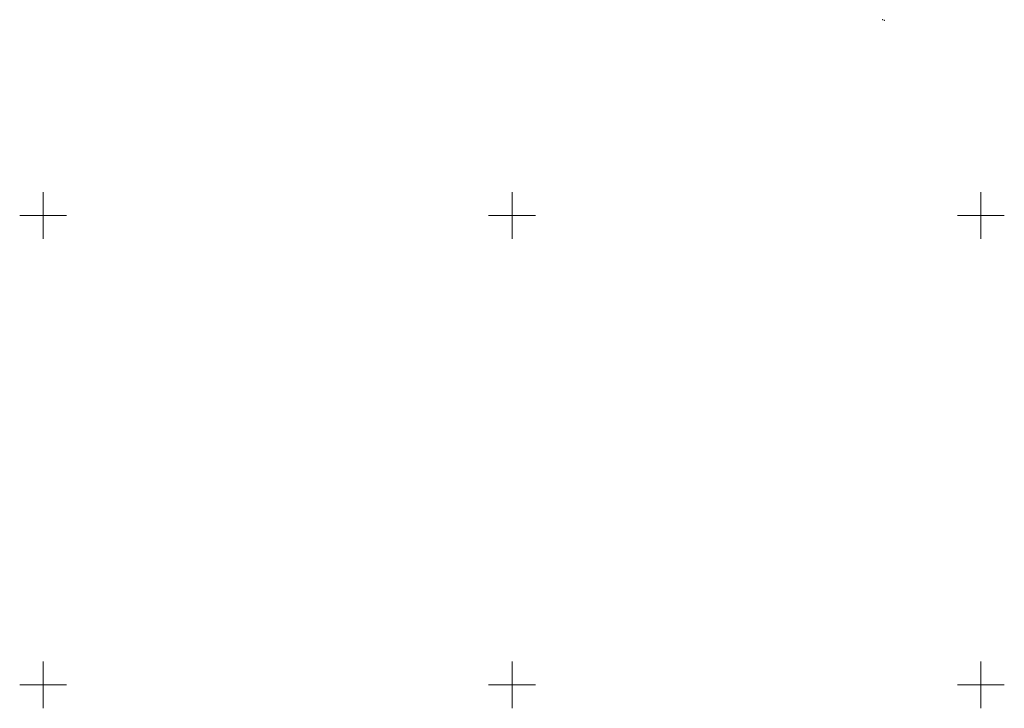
# Model space of a CAD drawing. Header units: metres. Extents: x 6498948 to 6499625, y 5676527 to 5676852.
# Tile 1 of 22: x 6498948 to 6499052, y 5676548 to 5676621. Entities that reach past the tile are written whole.
import ezdxf

# ---------------------------------------------------------------- set-up
doc = ezdxf.new("R2010")
doc.units = ezdxf.units.M
doc.layers.add('Z-WTÓRNIK', color=7, linetype='CONTINUOUS', lineweight=18, true_color=0x7f868a)

msp = doc.modelspace()

# ---------------------------------------------------------------- linework, layer by layer
at = {"layer": 'Z-WTÓRNIK', "linetype": 'Continuous', "lineweight": 13, "flags": 128}
for points in [[(6498950, 5676597.5), (6498950, 5676602.5)], [(6499000, 5676597.5), (6499000, 5676602.5)], [(6499050, 5676597.5), (6499050, 5676602.5)], [(6498947.5, 5676600), (6498952.5, 5676600)], [(6498997.5, 5676600), (6499002.5, 5676600)], [(6499047.5, 5676600), (6499052.5, 5676600)], [(6498950, 5676547.5), (6498950, 5676552.5)], [(6499000, 5676547.5), (6499000, 5676552.5)], [(6499050, 5676547.5), (6499050, 5676552.5)], [(6498947.5, 5676550), (6498952.5, 5676550)], [(6498997.5, 5676550), (6499002.5, 5676550)], [(6499047.5, 5676550), (6499052.5, 5676550)]]:
    msp.add_lwpolyline(points, dxfattribs=at)
at = {"layer": 'Z-WTÓRNIK', "linetype": 'Continuous', "lineweight": 18, "flags": 128}
for points in [[(6498950, 5676597.5), (6498950, 5676602.5)], [(6499000, 5676597.5), (6499000, 5676602.5)], [(6499050, 5676597.5), (6499050, 5676602.5)], [(6498947.5, 5676600), (6498952.5, 5676600)], [(6498997.5, 5676600), (6499002.5, 5676600)], [(6499047.5, 5676600), (6499052.5, 5676600)], [(6498950, 5676547.5), (6498950, 5676552.5)], [(6499000, 5676547.5), (6499000, 5676552.5)], [(6499050, 5676547.5), (6499050, 5676552.5)], [(6498947.5, 5676550), (6498952.5, 5676550)], [(6498997.5, 5676550), (6499002.5, 5676550)], [(6499047.5, 5676550), (6499052.5, 5676550)]]:
    msp.add_lwpolyline(points, dxfattribs=at)
at = {"layer": 'Z-WTÓRNIK'}
for p in [(6499039.52, 5676620.86), (6499039.69, 5676620.8)]:
    msp.add_point(p, dxfattribs=at)

doc.saveas('drawing.dxf')
